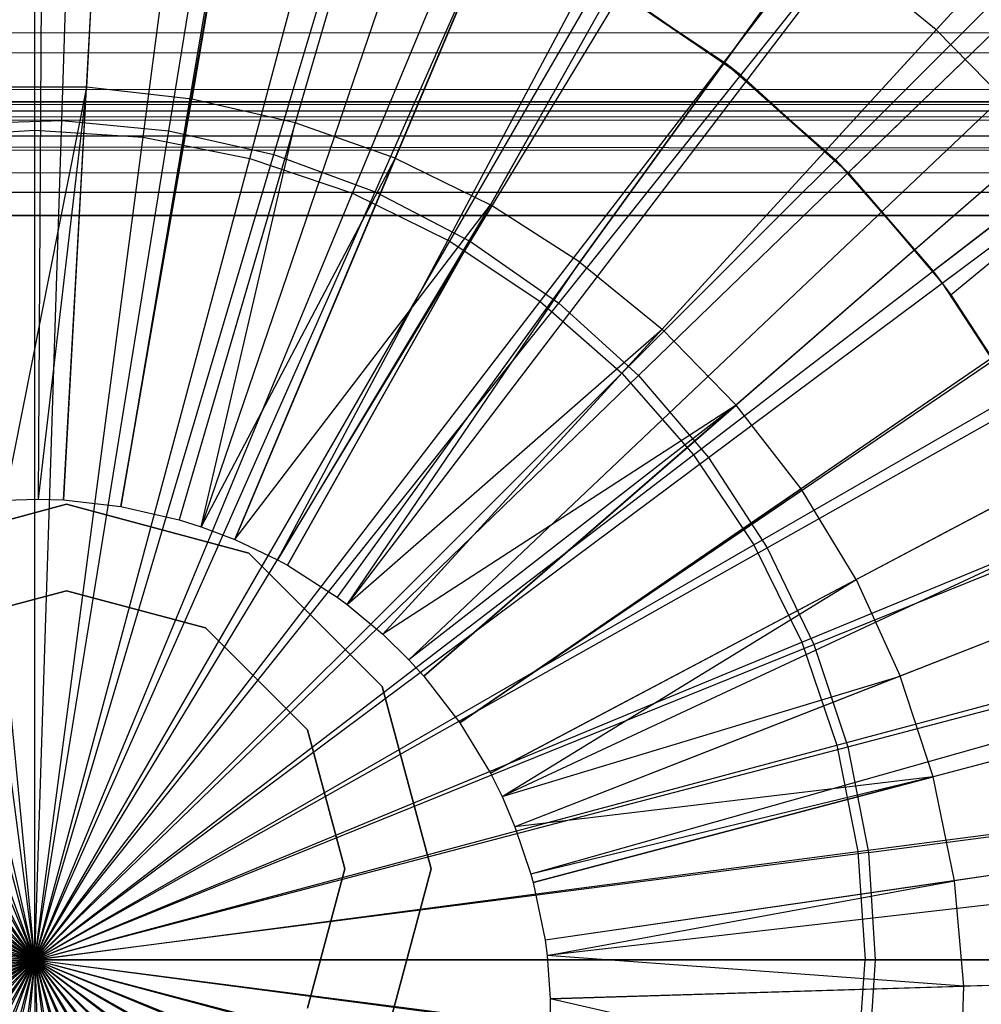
# Model space of a CAD drawing. Extents: x 0.2 to 40.1, y -6.7 to 6.7.
# Tile 224 of 256: x 16.032 to 16.366, y 3.378 to 3.72. Entities that reach past the tile are written whole.
import ezdxf

# ---------------------------------------------------------------- set-up
doc = ezdxf.new("R2010")
doc.units = 0
doc.header["$MEASUREMENT"] = 0
doc.layers.get('0').update_dxf_attribs({"color": 13, "linetype": 'CONTINUOUS'})

# ---------------------------------------------------------------- blocks, each defined once
blk = doc.blocks.new('SNOWBALL_XIV_PM3_STL')
at = {"color": 0}
for p, q in [((16.0432, 4.26042, 12.0589), (16.03871, 3.55374, 12.27543)), ((16.0432, 4.26042, 12.0589), (16.03871, 3.55374, 12.27543)), ((16.08664, 4.25907, 12.0589), (16.04749, 3.55347, 12.27543)), ((16.08664, 4.25907, 12.0589), (16.04749, 3.55347, 12.27543)), ((16.18522, 4.24804, 12.0589), (16.06743, 3.55124, 12.27543)), ((16.18522, 4.24804, 12.0589), (16.06743, 3.55124, 12.27543)), ((16.18714, 4.24772, 12.0589), (16.06743, 3.55124, 12.27543)), ((16.18714, 4.24772, 12.0589), (16.06743, 3.55124, 12.27543)), ((16.28569, 4.22497, 12.0589), (16.08775, 3.54657, 12.27543)), ((16.28569, 4.22497, 12.0589), (16.08775, 3.54657, 12.27543)), ((16.32342, 4.21305, 12.0589), (16.09537, 3.54416, 12.27543)), ((16.32342, 4.21305, 12.0589), (16.09537, 3.54416, 12.27543)), ((16.38101, 4.19115, 12.0589), (16.10702, 3.53973, 12.27543)), ((16.38101, 4.19115, 12.0589), (16.10702, 3.53973, 12.27543)), ((16.45421, 4.15633, 12.0589), (16.12182, 3.53269, 12.27543)), ((16.45421, 4.15633, 12.0589), (16.12182, 3.53269, 12.27543)), ((16.47185, 4.14668, 12.0589), (16.12539, 3.53074, 12.27543)), ((16.47185, 4.14668, 12.0589), (16.12539, 3.53074, 12.27543)), ((16.55703, 4.09214, 12.0589), (16.14262, 3.51971, 12.27543)), ((16.55703, 4.09214, 12.0589), (16.14262, 3.51971, 12.27543)), ((16.57422, 4.07938, 12.0589), (16.14609, 3.51713, 12.27543)), ((16.57422, 4.07938, 12.0589), (16.14609, 3.51713, 12.27543)), ((16.63544, 4.02825, 12.0589), (16.15847, 3.50679, 12.27543)), ((16.63544, 4.02825, 12.0589), (16.15847, 3.50679, 12.27543)), ((16.68032, 3.98417, 12.0589), (16.16755, 3.49787, 12.27543)), ((16.68032, 3.98417, 12.0589), (16.16755, 3.49787, 12.27543)), ((16.04693, 3.68543, 7.49844), (16.05614, 3.9728, 7.55251)), ((16.04693, 3.68543, 7.49844), (16.05614, 3.9728, 7.55251)), ((16.03757, 3.68204, 7.55158), (16.03757, 3.96426, 7.61917)), ((16.03757, 3.68204, 7.55158), (16.03757, 3.96426, 7.61917)), ((16.08417, 3.68184, 7.49844), (16.13006, 3.96567, 7.55251)), ((16.08417, 3.68184, 7.49844), (16.13006, 3.96567, 7.55251)), ((16.07522, 3.67957, 7.55158), (16.11206, 3.95938, 7.61917)), ((16.07522, 3.67957, 7.55158), (16.11206, 3.95938, 7.61917)), ((16.70605, 3.95583, 12.0589), (16.17275, 3.49215, 12.27543)), ((16.70605, 3.95583, 12.0589), (16.17275, 3.49215, 12.27543)), ((16.12065, 3.67352, 7.49844), (16.20246, 3.94915, 7.55251)), ((16.12065, 3.67352, 7.49844), (16.20246, 3.94915, 7.55251)), ((16.11222, 3.67221, 7.55158), (16.18527, 3.94481, 7.61917)), ((16.11222, 3.67221, 7.55158), (16.18527, 3.94481, 7.61917)), ((16.27703, 3.70566, 12.10744), (16.44676, 3.92685, 12.02693)), ((16.27703, 3.70566, 12.10744), (16.44676, 3.92685, 12.02693)), ((16.15576, 3.66059, 7.49844), (16.27215, 3.9235, 7.55251)), ((16.15576, 3.66059, 7.49844), (16.27215, 3.9235, 7.55251)), ((16.28282, 3.70112, 12.17175), (16.46045, 3.92387, 12.10527)), ((16.28282, 3.70112, 12.17175), (16.46045, 3.92387, 12.10527)), ((16.14795, 3.66008, 7.55158), (16.25595, 3.92082, 7.61917)), ((16.14795, 3.66008, 7.55158), (16.25595, 3.92082, 7.61917)), ((16.18894, 3.64329, 7.49844), (16.33798, 3.88915, 7.55251)), ((16.18894, 3.64329, 7.49844), (16.33798, 3.88915, 7.55251)), ((16.18179, 3.64339, 7.55158), (16.3229, 3.8878, 7.61917)), ((16.18179, 3.64339, 7.55158), (16.3229, 3.8878, 7.61917)), ((16.76795, 3.87585, 12.0589), (16.18527, 3.47597, 12.27543)), ((16.76795, 3.87585, 12.0589), (16.18527, 3.47597, 12.27543)), ((16.76978, 3.87317, 12.0589), (16.18527, 3.47597, 12.27543)), ((16.76978, 3.87317, 12.0589), (16.18527, 3.47597, 12.27543)), ((16.31571, 3.67173, 12.10744), (16.51286, 3.86888, 12.02693)), ((16.31571, 3.67173, 12.10744), (16.51286, 3.86888, 12.02693)), ((16.32013, 3.66724, 12.17175), (16.52479, 3.86544, 12.10527)), ((16.32013, 3.66724, 12.17175), (16.52479, 3.86544, 12.10527)), ((16.21317, 3.62243, 7.55158), (16.38497, 3.84633, 7.61917)), ((16.21317, 3.62243, 7.55158), (16.38497, 3.84633, 7.61917)), ((16.21963, 3.62188, 7.49844), (16.39889, 3.84667, 7.55251)), ((16.21963, 3.62188, 7.49844), (16.39889, 3.84667, 7.55251)), ((16.06327, 3.83785, 12.21476), (16.05546, 3.697, 12.24897)), ((16.06327, 3.83785, 12.21476), (16.05546, 3.697, 12.24897)), ((16.11591, 3.8319, 12.21476), (16.09209, 3.69286, 12.24897)), ((16.11591, 3.8319, 12.21476), (16.09209, 3.69286, 12.24897)), ((16.16753, 3.81999, 12.21476), (16.12801, 3.68457, 12.24897)), ((16.16753, 3.81999, 12.21476), (16.12801, 3.68457, 12.24897)), ((16.44388, 3.81883, 12.17293), (16.3507, 3.71695, 12.21476)), ((16.44388, 3.81883, 12.17293), (16.3507, 3.71695, 12.21476)), ((16.16276, 3.67224, 12.24897), (16.21745, 3.80227, 12.21476)), ((16.16276, 3.67224, 12.24897), (16.21745, 3.80227, 12.21476)), ((16.57083, 3.80278, 12.02693), (16.34964, 3.63305, 12.10744)), ((16.57083, 3.80278, 12.02693), (16.34964, 3.63305, 12.10744)), ((16.3558, 3.62479, 12.10744), (16.57083, 3.80278, 12.02693)), ((16.3558, 3.62479, 12.10744), (16.57083, 3.80278, 12.02693)), ((16.24153, 3.59755, 7.55158), (16.44109, 3.79711, 7.61917)), ((16.24153, 3.59755, 7.55158), (16.44109, 3.79711, 7.61917)), ((16.24732, 3.59672, 7.49844), (16.45386, 3.79675, 7.55251)), ((16.24732, 3.59672, 7.49844), (16.45386, 3.79675, 7.55251)), ((16.35281, 3.62886, 12.17175), (16.58113, 3.79926, 12.10527)), ((16.35281, 3.62886, 12.17175), (16.58113, 3.79926, 12.10527)), ((16.82032, 3.78932, 12.0589), (16.19586, 3.45847, 12.27543)), ((16.82032, 3.78932, 12.0589), (16.19586, 3.45847, 12.27543)), ((16.26503, 3.77898, 12.21476), (16.19587, 3.65603, 12.24897)), ((16.26503, 3.77898, 12.21476), (16.19587, 3.65603, 12.24897)), ((16.84027, 3.74926, 12.0589), (16.19989, 3.45037, 12.27543)), ((16.84027, 3.74926, 12.0589), (16.19989, 3.45037, 12.27543)), ((16.22692, 3.63615, 12.24897), (16.30964, 3.75042, 12.21476)), ((16.22692, 3.63615, 12.24897), (16.30964, 3.75042, 12.21476)), ((16.3507, 3.71695, 12.21476), (16.30964, 3.75042, 12.21476)), ((16.3507, 3.71695, 12.21476), (16.30964, 3.75042, 12.21476)), ((16.26641, 3.56918, 7.55158), (16.49031, 3.74099, 7.61917)), ((16.26641, 3.56918, 7.55158), (16.49031, 3.74099, 7.61917)), ((16.27158, 3.56823, 7.49844), (16.502, 3.7402, 7.55251)), ((16.27158, 3.56823, 7.49844), (16.502, 3.7402, 7.55251)), ((16.28282, 3.70112, 12.17175), (16.23424, 3.73424, 12.10744)), ((16.28282, 3.70112, 12.17175), (16.23424, 3.73424, 12.10744)), ((16.23424, 3.73424, 12.10744), (16.27703, 3.70566, 12.10744)), ((16.23424, 3.73424, 12.10744), (16.27703, 3.70566, 12.10744)), ((16.24148, 3.72996, 12.17175), (16.28282, 3.70112, 12.17175)), ((16.24148, 3.72996, 12.17175), (16.28282, 3.70112, 12.17175)), ((0.86808, 3.71258, 51.67051), (39.4168, 3.72107, 51.65835)), ((0.86808, 3.71258, 51.67051), (39.4168, 3.72107, 51.65835)), ((16.3507, 3.71695, 12.21476), (16.2555, 3.61286, 12.24897)), ((16.3507, 3.71695, 12.21476), (16.2555, 3.61286, 12.24897)), ((16.38769, 3.67903, 12.21476), (16.3507, 3.71695, 12.21476)), ((16.38769, 3.67903, 12.21476), (16.3507, 3.71695, 12.21476)), ((0.86808, 3.71258, 51.67051), (39.4086, 3.7035, 51.67959)), ((0.86808, 3.71258, 51.67051), (39.4086, 3.7035, 51.67959)), ((16.32013, 3.66724, 12.17175), (16.27703, 3.70566, 12.10744)), ((16.28282, 3.70112, 12.17175), (16.27703, 3.70566, 12.10744)), ((16.32013, 3.66724, 12.17175), (16.27703, 3.70566, 12.10744)), ((16.27703, 3.70566, 12.10744), (16.31571, 3.67173, 12.10744)), ((16.27703, 3.70566, 12.10744), (16.31571, 3.67173, 12.10744)), ((16.28282, 3.70112, 12.17175), (16.27703, 3.70566, 12.10744)), ((0.87627, 3.69134, 51.68808), (39.4086, 3.7035, 51.67959)), ((0.87627, 3.69134, 51.68808), (39.4086, 3.7035, 51.67959)), ((16.28282, 3.70112, 12.17175), (16.32013, 3.66724, 12.17175)), ((16.28282, 3.70112, 12.17175), (16.32013, 3.66724, 12.17175)), ((16.05546, 3.697, 12.24897), (16.01859, 3.69694, 12.24897)), ((16.05546, 3.697, 12.24897), (16.01859, 3.69694, 12.24897)), ((16.05546, 3.697, 12.24897), (16.02704, 3.55343, 12.27543)), ((16.05546, 3.697, 12.24897), (16.02704, 3.55343, 12.27543)), ((16.05546, 3.697, 12.24897), (16.03871, 3.55374, 12.27543)), ((16.05546, 3.697, 12.24897), (16.03871, 3.55374, 12.27543)), ((16.04749, 3.55347, 12.27543), (16.05546, 3.697, 12.24897)), ((16.04749, 3.55347, 12.27543), (16.05546, 3.697, 12.24897)), ((16.09209, 3.69286, 12.24897), (16.05546, 3.697, 12.24897)), ((16.09209, 3.69286, 12.24897), (16.05546, 3.697, 12.24897)), ((16.86249, 3.69739, 12.0589), (16.20439, 3.43988, 12.27543)), ((16.86249, 3.69739, 12.0589), (16.20439, 3.43988, 12.27543)), ((0.85168, 3.69192, 51.61956), (39.42076, 3.6896, 51.63287)), ((0.85168, 3.69192, 51.61956), (39.42076, 3.6896, 51.63287)), ((0.85168, 3.69192, 51.61956), (39.42879, 3.69192, 51.61956)), ((39.42879, 3.69192, 50.9109), (0.85168, 3.69192, 50.9109)), ((0.85168, 3.69192, 51.61956), (39.42879, 3.69192, 51.61956)), ((39.42879, 3.69192, 50.9109), (0.85168, 3.69192, 50.9109)), ((39.39221, 3.65255, 51.6983), (0.87627, 3.69134, 51.68808)), ((0.87627, 3.69134, 51.68808), (39.4004, 3.67969, 51.69348)), ((0.87627, 3.69134, 51.68808), (39.4004, 3.67969, 51.69348)), ((39.39221, 3.65255, 51.6983), (0.87627, 3.69134, 51.68808)), ((16.06743, 3.55124, 12.27543), (16.09209, 3.69286, 12.24897)), ((16.06743, 3.55124, 12.27543), (16.09209, 3.69286, 12.24897)), ((16.12801, 3.68457, 12.24897), (16.09209, 3.69286, 12.24897)), ((16.12801, 3.68457, 12.24897), (16.09209, 3.69286, 12.24897)), ((0.86195, 3.68816, 51.63636), (39.42076, 3.6896, 51.63287)), ((0.86195, 3.68816, 51.63636), (39.42076, 3.6896, 51.63287)), ((0.86195, 3.68816, 51.63636), (39.41162, 3.68169, 51.64603)), ((0.86195, 3.68816, 51.63636), (39.41162, 3.68169, 51.64603)), ((16.00953, 3.68423, 7.49844), (16.04693, 3.68543, 7.49844)), ((16.00953, 3.68423, 7.49844), (16.04693, 3.68543, 7.49844)), ((16.03757, 3.39359, 7.48033), (16.00953, 3.68423, 7.49844)), ((16.03757, 3.39359, 7.48033), (16.00953, 3.68423, 7.49844)), ((16.03757, 3.39359, 7.48033), (16.04693, 3.68543, 7.49844)), ((16.03757, 3.39359, 7.48033), (16.04693, 3.68543, 7.49844)), ((16.04693, 3.68543, 7.49844), (16.08417, 3.68184, 7.49844)), ((16.04693, 3.68543, 7.49844), (16.08417, 3.68184, 7.49844)), ((16.12801, 3.68457, 12.24897), (16.08775, 3.54657, 12.27543)), ((16.12801, 3.68457, 12.24897), (16.08775, 3.54657, 12.27543)), ((16.09537, 3.54416, 12.27543), (16.12801, 3.68457, 12.24897)), ((16.09537, 3.54416, 12.27543), (16.12801, 3.68457, 12.24897)), ((16.16276, 3.67224, 12.24897), (16.12801, 3.68457, 12.24897)), ((16.16276, 3.67224, 12.24897), (16.12801, 3.68457, 12.24897)), ((0.87109, 3.67902, 51.6487), (39.41162, 3.68169, 51.64603)), ((0.87109, 3.67902, 51.6487), (39.41162, 3.68169, 51.64603)), ((15.99992, 3.67957, 7.55158), (16.03757, 3.68204, 7.55158)), ((15.99992, 3.67957, 7.55158), (16.03757, 3.68204, 7.55158)), ((16.03757, 3.39359, 7.5197), (16.03757, 3.68204, 7.55158)), ((16.03757, 3.68204, 7.55158), (16.07522, 3.67957, 7.55158)), ((16.03757, 3.68204, 7.55158), (16.07522, 3.67957, 7.55158)), ((16.03757, 3.39359, 7.5197), (16.03757, 3.68204, 7.55158)), ((16.03757, 3.39359, 7.48033), (16.08417, 3.68184, 7.49844)), ((16.03757, 3.39359, 7.48033), (16.08417, 3.68184, 7.49844)), ((16.08417, 3.68184, 7.49844), (16.12065, 3.67352, 7.49844)), ((16.08417, 3.68184, 7.49844), (16.12065, 3.67352, 7.49844)), ((0.87109, 3.67902, 51.6487), (39.40247, 3.66935, 51.65517)), ((0.87109, 3.67902, 51.6487), (39.40247, 3.66935, 51.65517)), ((16.03757, 3.39359, 7.48033), (15.97259, 3.67826, 7.49844)), ((16.03757, 3.39359, 7.48033), (15.97259, 3.67826, 7.49844)), ((16.03757, 3.39359, 7.5197), (15.99992, 3.67957, 7.55158)), ((16.03757, 3.39359, 7.5197), (15.99992, 3.67957, 7.55158)), ((16.03757, 3.39359, 7.5197), (16.07522, 3.67957, 7.55158)), ((16.03757, 3.39359, 7.5197), (16.07522, 3.67957, 7.55158)), ((16.07522, 3.67957, 7.55158), (16.11222, 3.67221, 7.55158)), ((16.07522, 3.67957, 7.55158), (16.11222, 3.67221, 7.55158)), ((16.38769, 3.67903, 12.21476), (16.28123, 3.58647, 12.24897)), ((16.38769, 3.67903, 12.21476), (16.28123, 3.58647, 12.24897)), ((16.28737, 3.53781, 7.55158), (16.53178, 3.67892, 7.61917)), ((16.28737, 3.53781, 7.55158), (16.53178, 3.67892, 7.61917)), ((16.29199, 3.53687, 7.49844), (16.54251, 3.67796, 7.55251)), ((16.29199, 3.53687, 7.49844), (16.54251, 3.67796, 7.55251)), ((16.03757, 3.39359, 7.48033), (16.12065, 3.67352, 7.49844)), ((16.03757, 3.39359, 7.48033), (16.12065, 3.67352, 7.49844)), ((16.12065, 3.67352, 7.49844), (16.15576, 3.66059, 7.49844)), ((16.12065, 3.67352, 7.49844), (16.15576, 3.66059, 7.49844)), ((16.03757, 3.39359, 7.5197), (15.96291, 3.67221, 7.55158)), ((16.03757, 3.39359, 7.5197), (15.96291, 3.67221, 7.55158)), ((16.03757, 3.39359, 7.5197), (16.11222, 3.67221, 7.55158)), ((16.03757, 3.39359, 7.5197), (16.11222, 3.67221, 7.55158)), ((16.16276, 3.67224, 12.24897), (16.09537, 3.54416, 12.27543)), ((16.16276, 3.67224, 12.24897), (16.09537, 3.54416, 12.27543)), ((16.10702, 3.53973, 12.27543), (16.16276, 3.67224, 12.24897)), ((16.10702, 3.53973, 12.27543), (16.16276, 3.67224, 12.24897)), ((16.11222, 3.67221, 7.55158), (16.14795, 3.66008, 7.55158)), ((16.11222, 3.67221, 7.55158), (16.14795, 3.66008, 7.55158)), ((16.16276, 3.67224, 12.24897), (16.19587, 3.65603, 12.24897)), ((16.16276, 3.67224, 12.24897), (16.19587, 3.65603, 12.24897)), ((16.32013, 3.66724, 12.17175), (16.31571, 3.67173, 12.10744)), ((16.31571, 3.67173, 12.10744), (16.34964, 3.63305, 12.10744)), ((16.32013, 3.66724, 12.17175), (16.31571, 3.67173, 12.10744)), ((16.31571, 3.67173, 12.10744), (16.34964, 3.63305, 12.10744)), ((0.88023, 3.66587, 51.65661), (39.40247, 3.66935, 51.65517)), ((0.88023, 3.66587, 51.65661), (39.40247, 3.66935, 51.65517)), ((16.03757, 3.39359, 7.48033), (15.93672, 3.66762, 7.49844)), ((16.03757, 3.39359, 7.48033), (15.93672, 3.66762, 7.49844)), ((16.32013, 3.66724, 12.17175), (16.35281, 3.62886, 12.17175)), ((16.32013, 3.66724, 12.17175), (16.35281, 3.62886, 12.17175)), ((16.32013, 3.66724, 12.17175), (16.34964, 3.63305, 12.10744)), ((16.32013, 3.66724, 12.17175), (16.34964, 3.63305, 12.10744)), ((0.88023, 3.66587, 51.65661), (39.39221, 3.65255, 51.65893)), ((0.88023, 3.66587, 51.65661), (39.39221, 3.65255, 51.65893)), ((39.39221, 3.65255, 51.6983), (0.88447, 3.66534, 51.69725)), ((39.39221, 3.65255, 51.6983), (0.88447, 3.66534, 51.69725)), ((16.03757, 3.39359, 7.5197), (15.92718, 3.66008, 7.55158)), ((16.03757, 3.39359, 7.5197), (15.92718, 3.66008, 7.55158)), ((16.03757, 3.39359, 7.48033), (16.15576, 3.66059, 7.49844)), ((16.03757, 3.39359, 7.48033), (16.15576, 3.66059, 7.49844)), ((16.03757, 3.39359, 7.5197), (16.14795, 3.66008, 7.55158)), ((16.03757, 3.39359, 7.5197), (16.14795, 3.66008, 7.55158)), ((16.14795, 3.66008, 7.55158), (16.18179, 3.64339, 7.55158)), ((16.14795, 3.66008, 7.55158), (16.18179, 3.64339, 7.55158)), ((16.15576, 3.66059, 7.49844), (16.18894, 3.64329, 7.49844)), ((16.15576, 3.66059, 7.49844), (16.18894, 3.64329, 7.49844)), ((16.10702, 3.53973, 12.27543), (16.19587, 3.65603, 12.24897)), ((16.10702, 3.53973, 12.27543), (16.19587, 3.65603, 12.24897)), ((16.19587, 3.65603, 12.24897), (16.12182, 3.53269, 12.27543)), ((16.19587, 3.65603, 12.24897), (16.12182, 3.53269, 12.27543)), ((16.12539, 3.53074, 12.27543), (16.19587, 3.65603, 12.24897)), ((16.12539, 3.53074, 12.27543), (16.19587, 3.65603, 12.24897)), ((16.22692, 3.63615, 12.24897), (16.19587, 3.65603, 12.24897)), ((16.22692, 3.63615, 12.24897), (16.19587, 3.65603, 12.24897)), ((39.39221, 3.65255, 51.6983), (10.67572, 3.65238, 51.6983)), ((10.67572, 3.65238, 51.65893), (39.39221, 3.65255, 51.65893)), ((39.39221, 3.65255, 51.6983), (10.67572, 3.65238, 51.6983)), ((10.67572, 3.65238, 51.65893), (39.39221, 3.65255, 51.65893)), ((16.03757, 3.39359, 7.48033), (15.90251, 3.65247, 7.49844)), ((16.03757, 3.39359, 7.48033), (15.90251, 3.65247, 7.49844)), ((16.03757, 3.39359, 7.5197), (15.89334, 3.64339, 7.55158)), ((16.03757, 3.39359, 7.5197), (15.89334, 3.64339, 7.55158)), ((16.03757, 3.39359, 7.5197), (16.18179, 3.64339, 7.55158)), ((16.03757, 3.39359, 7.5197), (16.18179, 3.64339, 7.55158)), ((16.03757, 3.39359, 7.48033), (16.18894, 3.64329, 7.49844)), ((16.03757, 3.39359, 7.48033), (16.18894, 3.64329, 7.49844)), ((16.18179, 3.64339, 7.55158), (16.21317, 3.62243, 7.55158)), ((16.18179, 3.64339, 7.55158), (16.21317, 3.62243, 7.55158)), ((16.18894, 3.64329, 7.49844), (16.21963, 3.62188, 7.49844)), ((16.18894, 3.64329, 7.49844), (16.21963, 3.62188, 7.49844)), ((16.22692, 3.63615, 12.24897), (16.14262, 3.51971, 12.27543)), ((16.22692, 3.63615, 12.24897), (16.14262, 3.51971, 12.27543)), ((16.14609, 3.51713, 12.27543), (16.22692, 3.63615, 12.24897)), ((16.14609, 3.51713, 12.27543), (16.22692, 3.63615, 12.24897)), ((16.22692, 3.63615, 12.24897), (16.2555, 3.61286, 12.24897)), ((16.22692, 3.63615, 12.24897), (16.2555, 3.61286, 12.24897)), ((16.42011, 3.63713, 12.21476), (16.3038, 3.55731, 12.24897)), ((16.42011, 3.63713, 12.21476), (16.3038, 3.55731, 12.24897)), ((16.03757, 3.39359, 7.48033), (15.87051, 3.63307, 7.49844)), ((16.03757, 3.39359, 7.48033), (15.87051, 3.63307, 7.49844)), ((16.35281, 3.62886, 12.17175), (16.34964, 3.63305, 12.10744)), ((16.34964, 3.63305, 12.10744), (16.3558, 3.62479, 12.10744)), ((16.35281, 3.62886, 12.17175), (16.34964, 3.63305, 12.10744)), ((16.34964, 3.63305, 12.10744), (16.3558, 3.62479, 12.10744)), ((16.35281, 3.62886, 12.17175), (16.38031, 3.58661, 12.17175)), ((16.35281, 3.62886, 12.17175), (16.38031, 3.58661, 12.17175)), ((16.35281, 3.62886, 12.17175), (16.3558, 3.62479, 12.10744)), ((16.35281, 3.62886, 12.17175), (16.3558, 3.62479, 12.10744)), ((16.03757, 3.39359, 7.5197), (15.86197, 3.62243, 7.55158)), ((16.03757, 3.39359, 7.5197), (15.86197, 3.62243, 7.55158)), ((16.03757, 3.39359, 7.5197), (16.21317, 3.62243, 7.55158)), ((16.03757, 3.39359, 7.5197), (16.21317, 3.62243, 7.55158)), ((16.03757, 3.39359, 7.48033), (16.21963, 3.62188, 7.49844)), ((16.03757, 3.39359, 7.48033), (16.21963, 3.62188, 7.49844)), ((16.21317, 3.62243, 7.55158), (16.24153, 3.59755, 7.55158)), ((16.21317, 3.62243, 7.55158), (16.24153, 3.59755, 7.55158)), ((16.21963, 3.62188, 7.49844), (16.24732, 3.59672, 7.49844)), ((16.21963, 3.62188, 7.49844), (16.24732, 3.59672, 7.49844)), ((16.3558, 3.62479, 12.10744), (16.37822, 3.59026, 12.10744)), ((16.3558, 3.62479, 12.10744), (16.37822, 3.59026, 12.10744)), ((16.88997, 3.61564, 12.0589), (16.20994, 3.42335, 12.27543)), ((16.88997, 3.61564, 12.0589), (16.20994, 3.42335, 12.27543)), ((16.14609, 3.51713, 12.27543), (16.2555, 3.61286, 12.24897)), ((16.14609, 3.51713, 12.27543), (16.2555, 3.61286, 12.24897)), ((16.2555, 3.61286, 12.24897), (16.15847, 3.50679, 12.27543)), ((16.2555, 3.61286, 12.24897), (16.15847, 3.50679, 12.27543)), ((16.28123, 3.58647, 12.24897), (16.2555, 3.61286, 12.24897)), ((16.28123, 3.58647, 12.24897), (16.2555, 3.61286, 12.24897)), ((16.30406, 3.50397, 7.55158), (16.5648, 3.61197, 7.61917)), ((16.30406, 3.50397, 7.55158), (16.5648, 3.61197, 7.61917)), ((16.03757, 3.39359, 7.48033), (15.84126, 3.60975, 7.49844)), ((16.03757, 3.39359, 7.48033), (15.84126, 3.60975, 7.49844)), ((16.30822, 3.50316, 7.49844), (16.57473, 3.61106, 7.55251)), ((16.30822, 3.50316, 7.49844), (16.57473, 3.61106, 7.55251)), ((16.89391, 3.60125, 12.0589), (16.21074, 3.42044, 12.27543)), ((16.89391, 3.60125, 12.0589), (16.21074, 3.42044, 12.27543)), ((16.03757, 3.39359, 7.5197), (15.8336, 3.59755, 7.55158)), ((16.03757, 3.39359, 7.5197), (15.8336, 3.59755, 7.55158)), ((16.03757, 3.39359, 7.5197), (16.24153, 3.59755, 7.55158)), ((16.03757, 3.39359, 7.5197), (16.24153, 3.59755, 7.55158)), ((16.03757, 3.39359, 7.48033), (16.24732, 3.59672, 7.49844)), ((16.03757, 3.39359, 7.48033), (16.24732, 3.59672, 7.49844)), ((16.24153, 3.59755, 7.55158), (16.26641, 3.56918, 7.55158)), ((16.24153, 3.59755, 7.55158), (16.26641, 3.56918, 7.55158)), ((16.24732, 3.59672, 7.49844), (16.27158, 3.56823, 7.49844)), ((16.24732, 3.59672, 7.49844), (16.27158, 3.56823, 7.49844)), ((16.32289, 3.52577, 12.24897), (16.44754, 3.59182, 12.21476)), ((16.32289, 3.52577, 12.24897), (16.44754, 3.59182, 12.21476)), ((16.28123, 3.58647, 12.24897), (16.15847, 3.50679, 12.27543)), ((16.28123, 3.58647, 12.24897), (16.15847, 3.50679, 12.27543)), ((16.28123, 3.58647, 12.24897), (16.16755, 3.49787, 12.27543)), ((16.28123, 3.58647, 12.24897), (16.16755, 3.49787, 12.27543)), ((16.17275, 3.49215, 12.27543), (16.28123, 3.58647, 12.24897)), ((16.17275, 3.49215, 12.27543), (16.28123, 3.58647, 12.24897)), ((16.3038, 3.55731, 12.24897), (16.28123, 3.58647, 12.24897)), ((16.3038, 3.55731, 12.24897), (16.28123, 3.58647, 12.24897)), ((16.03757, 3.39359, 7.48033), (15.81523, 3.58287, 7.49844)), ((16.03757, 3.39359, 7.48033), (15.81523, 3.58287, 7.49844)), ((16.03757, 3.39359, 7.5197), (15.80873, 3.56918, 7.55158)), ((16.03757, 3.39359, 7.5197), (15.80873, 3.56918, 7.55158)), ((16.03757, 3.39359, 7.5197), (16.26641, 3.56918, 7.55158)), ((16.03757, 3.39359, 7.5197), (16.26641, 3.56918, 7.55158)), ((16.03757, 3.39359, 7.48033), (16.27158, 3.56823, 7.49844)), ((16.03757, 3.39359, 7.48033), (16.27158, 3.56823, 7.49844)), ((16.26641, 3.56918, 7.55158), (16.28737, 3.53781, 7.55158)), ((16.26641, 3.56918, 7.55158), (16.28737, 3.53781, 7.55158)), ((16.27158, 3.56823, 7.49844), (16.29199, 3.53687, 7.49844)), ((16.27158, 3.56823, 7.49844), (16.29199, 3.53687, 7.49844)), ((16.18527, 3.47597, 12.27543), (16.3038, 3.55731, 12.24897)), ((16.18527, 3.47597, 12.27543), (16.3038, 3.55731, 12.24897)), ((16.32289, 3.52577, 12.24897), (16.3038, 3.55731, 12.24897)), ((16.32289, 3.52577, 12.24897), (16.3038, 3.55731, 12.24897)), ((16.02704, 3.55343, 12.27543), (16.03871, 3.55374, 12.27543)), ((16.02704, 3.55343, 12.27543), (16.03871, 3.55374, 12.27543)), ((16.03871, 3.55374, 12.27543), (16.04749, 3.55347, 12.27543)), ((16.03871, 3.55374, 12.27543), (16.04749, 3.55347, 12.27543)), ((16.04749, 3.55347, 12.27543), (16.06743, 3.55124, 12.27543)), ((16.04749, 3.55347, 12.27543), (16.06743, 3.55124, 12.27543)), ((16.03757, 3.39359, 7.48033), (15.79285, 3.55288, 7.49844)), ((16.03757, 3.39359, 7.48033), (15.79285, 3.55288, 7.49844)), ((16.04851, 3.55197, 50.87138), (15.98512, 3.53498, 50.87138)), ((15.98512, 3.53498, 50.91075), (16.04851, 3.55197, 50.91075)), ((15.98512, 3.53498, 50.91075), (16.04851, 3.55197, 50.91075)), ((16.04851, 3.55197, 50.87138), (15.98512, 3.53498, 50.87138)), ((16.11189, 3.53498, 50.87138), (16.04851, 3.55197, 50.87138)), ((16.04851, 3.55197, 50.91075), (16.11189, 3.53498, 50.91075)), ((16.04851, 3.55197, 50.91075), (16.11189, 3.53498, 50.91075)), ((16.04851, 3.55197, 50.91075), (16.04851, 3.55197, 50.87138)), ((16.11189, 3.53498, 50.87138), (16.04851, 3.55197, 50.87138)), ((16.04851, 3.55197, 50.91075), (16.04851, 3.55197, 50.87138)), ((16.06743, 3.55124, 12.27543), (16.08775, 3.54657, 12.27543)), ((16.06743, 3.55124, 12.27543), (16.08775, 3.54657, 12.27543)), ((16.08775, 3.54657, 12.27543), (16.09537, 3.54416, 12.27543)), ((16.08775, 3.54657, 12.27543), (16.09537, 3.54416, 12.27543)), ((16.09537, 3.54416, 12.27543), (16.10702, 3.53973, 12.27543)), ((16.09537, 3.54416, 12.27543), (16.10702, 3.53973, 12.27543)), ((16.46962, 3.54367, 12.21476), (16.33826, 3.49226, 12.24897)), ((16.46962, 3.54367, 12.21476), (16.33826, 3.49226, 12.24897)), ((16.10702, 3.53973, 12.27543), (16.12182, 3.53269, 12.27543)), ((16.10702, 3.53973, 12.27543), (16.12182, 3.53269, 12.27543)), ((16.31619, 3.46824, 7.55158), (16.58879, 3.54129, 7.61917)), ((16.31619, 3.46824, 7.55158), (16.58879, 3.54129, 7.61917)), ((16.32002, 3.46765, 7.49844), (16.59813, 3.54058, 7.55251)), ((16.32002, 3.46765, 7.49844), (16.59813, 3.54058, 7.55251)), ((16.03757, 3.39359, 7.5197), (15.78776, 3.53781, 7.55158)), ((16.03757, 3.39359, 7.5197), (15.78776, 3.53781, 7.55158)), ((16.03757, 3.39359, 7.5197), (16.28737, 3.53781, 7.55158)), ((16.03757, 3.39359, 7.5197), (16.28737, 3.53781, 7.55158)), ((16.03757, 3.39359, 7.48033), (16.29199, 3.53687, 7.49844)), ((16.03757, 3.39359, 7.48033), (16.29199, 3.53687, 7.49844)), ((16.28737, 3.53781, 7.55158), (16.30406, 3.50397, 7.55158)), ((16.28737, 3.53781, 7.55158), (16.30406, 3.50397, 7.55158)), ((16.29199, 3.53687, 7.49844), (16.30822, 3.50316, 7.49844)), ((16.29199, 3.53687, 7.49844), (16.30822, 3.50316, 7.49844)), ((16.15829, 3.48858, 50.87138), (16.11189, 3.53498, 50.87138)), ((16.11189, 3.53498, 50.91075), (16.15829, 3.48858, 50.91075)), ((16.11189, 3.53498, 50.91075), (16.15829, 3.48858, 50.91075)), ((16.11189, 3.53498, 50.91075), (16.11189, 3.53498, 50.87138)), ((16.15829, 3.48858, 50.87138), (16.11189, 3.53498, 50.87138)), ((16.11189, 3.53498, 50.91075), (16.11189, 3.53498, 50.87138)), ((16.12182, 3.53269, 12.27543), (16.12539, 3.53074, 12.27543)), ((16.12182, 3.53269, 12.27543), (16.12539, 3.53074, 12.27543)), ((16.12539, 3.53074, 12.27543), (16.14262, 3.51971, 12.27543)), ((16.12539, 3.53074, 12.27543), (16.14262, 3.51971, 12.27543)), ((16.19586, 3.45847, 12.27543), (16.32289, 3.52577, 12.24897)), ((16.19586, 3.45847, 12.27543), (16.32289, 3.52577, 12.24897)), ((16.19989, 3.45037, 12.27543), (16.32289, 3.52577, 12.24897)), ((16.19989, 3.45037, 12.27543), (16.32289, 3.52577, 12.24897)), ((16.32289, 3.52577, 12.24897), (16.33826, 3.49226, 12.24897)), ((16.32289, 3.52577, 12.24897), (16.33826, 3.49226, 12.24897)), ((16.03757, 3.39359, 7.48033), (15.77449, 3.52028, 7.49844)), ((16.03757, 3.39359, 7.48033), (15.77449, 3.52028, 7.49844)), ((16.04851, 3.52192, 12.21937), (16.00014, 3.50896, 12.21937)), ((16.00014, 3.50896, 50.86652), (16.04851, 3.52192, 50.86652)), ((16.04851, 3.52192, 12.21937), (16.00014, 3.50896, 12.21937)), ((16.00014, 3.50896, 50.86652), (16.04851, 3.52192, 50.86652)), ((16.09687, 3.50896, 12.21937), (16.04851, 3.52192, 12.21937)), ((16.04851, 3.52192, 12.21937), (16.04851, 3.52192, 50.86652)), ((16.04851, 3.52192, 50.86652), (16.09687, 3.50896, 50.86652)), ((16.04851, 3.52192, 12.21937), (16.04851, 3.52192, 50.86652)), ((16.09687, 3.50896, 12.21937), (16.04851, 3.52192, 12.21937)), ((16.04851, 3.52192, 50.86652), (16.09687, 3.50896, 50.86652)), ((16.14262, 3.51971, 12.27543), (16.14609, 3.51713, 12.27543)), ((16.14262, 3.51971, 12.27543), (16.14609, 3.51713, 12.27543)), ((16.14609, 3.51713, 12.27543), (16.15847, 3.50679, 12.27543)), ((16.14609, 3.51713, 12.27543), (16.15847, 3.50679, 12.27543)), ((16.13227, 3.47356, 12.21937), (16.09687, 3.50896, 12.21937)), ((16.09687, 3.50896, 12.21937), (16.09687, 3.50896, 50.86652)), ((16.09687, 3.50896, 50.86652), (16.13227, 3.47356, 50.86652)), ((16.09687, 3.50896, 12.21937), (16.09687, 3.50896, 50.86652)), ((16.13227, 3.47356, 12.21937), (16.09687, 3.50896, 12.21937)), ((16.09687, 3.50896, 50.86652), (16.13227, 3.47356, 50.86652)), ((16.15847, 3.50679, 12.27543), (16.16755, 3.49787, 12.27543)), ((16.15847, 3.50679, 12.27543), (16.16755, 3.49787, 12.27543)), ((16.03757, 3.39359, 7.5197), (15.77108, 3.50397, 7.55158)), ((16.03757, 3.39359, 7.5197), (15.77108, 3.50397, 7.55158)), ((16.03757, 3.39359, 7.5197), (16.30406, 3.50397, 7.55158)), ((16.03757, 3.39359, 7.5197), (16.30406, 3.50397, 7.55158)), ((16.03757, 3.39359, 7.48033), (16.30822, 3.50316, 7.49844)), ((16.03757, 3.39359, 7.48033), (16.30822, 3.50316, 7.49844)), ((16.91416, 3.50216, 12.0589), (16.21484, 3.4004, 12.27543)), ((16.91416, 3.50216, 12.0589), (16.21484, 3.4004, 12.27543)), ((16.30406, 3.50397, 7.55158), (16.31619, 3.46824, 7.55158)), ((16.30406, 3.50397, 7.55158), (16.31619, 3.46824, 7.55158)), ((16.30822, 3.50316, 7.49844), (16.32002, 3.46765, 7.49844)), ((16.30822, 3.50316, 7.49844), (16.32002, 3.46765, 7.49844)), ((16.16755, 3.49787, 12.27543), (16.17275, 3.49215, 12.27543)), ((16.16755, 3.49787, 12.27543), (16.17275, 3.49215, 12.27543)), ((16.17275, 3.49215, 12.27543), (16.18527, 3.47597, 12.27543)), ((16.17275, 3.49215, 12.27543), (16.18527, 3.47597, 12.27543)), ((16.19989, 3.45037, 12.27543), (16.33826, 3.49226, 12.24897)), ((16.19989, 3.45037, 12.27543), (16.33826, 3.49226, 12.24897)), ((16.33826, 3.49226, 12.24897), (16.20439, 3.43988, 12.27543)), ((16.33826, 3.49226, 12.24897), (16.20439, 3.43988, 12.27543)), ((16.34971, 3.45722, 12.24897), (16.33826, 3.49226, 12.24897)), ((16.34971, 3.45722, 12.24897), (16.33826, 3.49226, 12.24897)), ((16.48608, 3.49331, 12.21476), (16.34971, 3.45722, 12.24897)), ((16.48608, 3.49331, 12.21476), (16.34971, 3.45722, 12.24897)), ((16.17528, 3.4252, 50.87138), (16.15829, 3.48858, 50.87138)), ((16.15829, 3.48858, 50.91075), (16.17528, 3.4252, 50.91075)), ((16.15829, 3.48858, 50.91075), (16.17528, 3.4252, 50.91075)), ((16.15829, 3.48858, 50.91075), (16.15829, 3.48858, 50.87138)), ((16.17528, 3.4252, 50.87138), (16.15829, 3.48858, 50.87138)), ((16.15829, 3.48858, 50.91075), (16.15829, 3.48858, 50.87138)), ((16.03757, 3.39359, 7.48033), (15.76045, 3.4856, 7.49844)), ((16.03757, 3.39359, 7.48033), (15.76045, 3.4856, 7.49844)), ((16.18527, 3.47597, 12.27543), (16.19586, 3.45847, 12.27543)), ((16.18527, 3.47597, 12.27543), (16.19586, 3.45847, 12.27543)), ((16.9176, 3.47579, 12.0589), (16.21553, 3.39507, 12.27543)), ((16.9176, 3.47579, 12.0589), (16.21553, 3.39507, 12.27543)), ((16.13227, 3.47356, 50.86652), (16.14523, 3.4252, 50.86652)), ((16.14523, 3.4252, 12.21937), (16.13227, 3.47356, 12.21937)), ((16.13227, 3.47356, 12.21937), (16.13227, 3.47356, 50.86652)), ((16.13227, 3.47356, 12.21937), (16.13227, 3.47356, 50.86652)), ((16.14523, 3.4252, 12.21937), (16.13227, 3.47356, 12.21937)), ((16.13227, 3.47356, 50.86652), (16.14523, 3.4252, 50.86652)), ((15.75895, 3.46824, 7.55158), (16.03757, 3.39359, 7.5197)), ((15.75895, 3.46824, 7.55158), (16.03757, 3.39359, 7.5197)), ((16.03757, 3.39359, 7.5197), (16.31619, 3.46824, 7.55158)), ((16.03757, 3.39359, 7.5197), (16.31619, 3.46824, 7.55158)), ((16.03757, 3.39359, 7.48033), (16.32002, 3.46765, 7.49844)), ((16.03757, 3.39359, 7.48033), (16.32002, 3.46765, 7.49844)), ((16.31619, 3.46824, 7.55158), (16.32355, 3.43124, 7.55158)), ((16.31619, 3.46824, 7.55158), (16.32355, 3.43124, 7.55158)), ((16.32002, 3.46765, 7.49844), (16.32717, 3.43093, 7.49844)), ((16.32002, 3.46765, 7.49844), (16.32717, 3.43093, 7.49844)), ((16.32355, 3.43124, 7.55158), (16.60336, 3.46807, 7.61917)), ((16.32355, 3.43124, 7.55158), (16.60336, 3.46807, 7.61917)), ((16.32717, 3.43093, 7.49844), (16.61233, 3.46769, 7.55251)), ((16.32717, 3.43093, 7.49844), (16.61233, 3.46769, 7.55251)), ((16.19586, 3.45847, 12.27543), (16.19989, 3.45037, 12.27543)), ((16.19586, 3.45847, 12.27543), (16.19989, 3.45037, 12.27543)), ((16.34971, 3.45722, 12.24897), (16.20439, 3.43988, 12.27543)), ((16.34971, 3.45722, 12.24897), (16.20439, 3.43988, 12.27543)), ((16.34971, 3.45722, 12.24897), (16.20994, 3.42335, 12.27543)), ((16.34971, 3.45722, 12.24897), (16.20994, 3.42335, 12.27543)), ((16.21074, 3.42044, 12.27543), (16.34971, 3.45722, 12.24897)), ((16.21074, 3.42044, 12.27543), (16.34971, 3.45722, 12.24897)), ((16.35709, 3.4211, 12.24897), (16.34971, 3.45722, 12.24897)), ((16.35709, 3.4211, 12.24897), (16.34971, 3.45722, 12.24897)), ((16.03757, 3.39359, 7.48033), (15.75096, 3.4494, 7.49844)), ((16.03757, 3.39359, 7.48033), (15.75096, 3.4494, 7.49844)), ((16.19989, 3.45037, 12.27543), (16.20439, 3.43988, 12.27543)), ((16.19989, 3.45037, 12.27543), (16.20439, 3.43988, 12.27543)), ((16.49669, 3.44141, 12.21476), (16.35709, 3.4211, 12.24897)), ((16.49669, 3.44141, 12.21476), (16.35709, 3.4211, 12.24897)), ((16.20439, 3.43988, 12.27543), (16.20994, 3.42335, 12.27543)), ((16.20439, 3.43988, 12.27543), (16.20994, 3.42335, 12.27543)), ((16.03757, 3.39359, 7.5197), (15.75159, 3.43124, 7.55158)), ((16.03757, 3.39359, 7.5197), (15.75159, 3.43124, 7.55158)), ((16.03757, 3.39359, 7.5197), (16.32355, 3.43124, 7.55158)), ((16.03757, 3.39359, 7.5197), (16.32355, 3.43124, 7.55158)), ((16.32717, 3.43093, 7.49844), (16.03757, 3.39359, 7.48033)), ((16.32717, 3.43093, 7.49844), (16.03757, 3.39359, 7.48033)), ((16.32355, 3.43124, 7.55158), (16.32602, 3.39359, 7.55158)), ((16.32355, 3.43124, 7.55158), (16.32602, 3.39359, 7.55158)), ((16.32717, 3.43093, 7.49844), (16.32956, 3.39359, 7.49844)), ((16.32717, 3.43093, 7.49844), (16.32956, 3.39359, 7.49844)), ((16.13227, 3.37684, 12.21937), (16.14523, 3.4252, 12.21937)), ((16.14523, 3.4252, 50.86652), (16.13227, 3.37684, 50.86652)), ((16.13227, 3.37684, 12.21937), (16.14523, 3.4252, 12.21937)), ((16.14523, 3.4252, 50.86652), (16.13227, 3.37684, 50.86652)), ((16.14523, 3.4252, 12.21937), (16.14523, 3.4252, 50.86652)), ((16.14523, 3.4252, 12.21937), (16.14523, 3.4252, 50.86652)), ((16.15829, 3.36181, 50.87138), (16.17528, 3.4252, 50.87138)), ((16.17528, 3.4252, 50.91075), (16.15829, 3.36181, 50.91075)), ((16.17528, 3.4252, 50.91075), (16.15829, 3.36181, 50.91075)), ((16.15829, 3.36181, 50.87138), (16.17528, 3.4252, 50.87138)), ((16.17528, 3.4252, 50.87138), (16.17528, 3.4252, 50.91075)), ((16.17528, 3.4252, 50.87138), (16.17528, 3.4252, 50.91075)), ((16.20994, 3.42335, 12.27543), (16.21074, 3.42044, 12.27543)), ((16.20994, 3.42335, 12.27543), (16.21074, 3.42044, 12.27543)), ((16.21074, 3.42044, 12.27543), (16.21484, 3.4004, 12.27543)), ((16.21074, 3.42044, 12.27543), (16.21484, 3.4004, 12.27543)), ((16.35709, 3.4211, 12.24897), (16.21484, 3.4004, 12.27543)), ((16.35709, 3.4211, 12.24897), (16.21484, 3.4004, 12.27543)), ((16.21553, 3.39507, 12.27543), (16.35709, 3.4211, 12.24897)), ((16.21553, 3.39507, 12.27543), (16.35709, 3.4211, 12.24897)), ((16.36031, 3.38438, 12.24897), (16.35709, 3.4211, 12.24897)), ((16.36031, 3.38438, 12.24897), (16.35709, 3.4211, 12.24897)), ((16.03757, 3.39359, 7.48033), (15.74617, 3.4123, 7.49844)), ((16.03757, 3.39359, 7.48033), (15.74617, 3.4123, 7.49844)), ((16.21484, 3.4004, 12.27543), (16.21553, 3.39507, 12.27543)), ((16.21484, 3.4004, 12.27543), (16.21553, 3.39507, 12.27543)), ((16.92299, 3.4014, 12.0589), (16.21662, 3.38003, 12.27543)), ((16.92299, 3.4014, 12.0589), (16.21662, 3.38003, 12.27543)), ((16.03757, 3.39359, 7.48033), (15.74617, 3.37488, 7.49844)), ((16.03757, 3.39359, 7.48033), (15.74617, 3.37488, 7.49844)), ((15.74912, 3.39359, 7.55158), (16.03757, 3.39359, 7.5197)), ((15.74912, 3.39359, 7.55158), (16.03757, 3.39359, 7.5197)), ((16.03757, 3.39359, 7.48033), (15.75096, 3.33777, 7.49844)), ((16.03757, 3.39359, 7.48033), (15.75096, 3.33777, 7.49844)), ((16.03757, 3.39359, 7.5197), (15.75159, 3.35594, 7.55158)), ((16.03757, 3.39359, 7.5197), (15.75159, 3.35594, 7.55158)), ((16.03757, 3.39359, 7.5197), (15.75895, 3.31893, 7.55158)), ((16.03757, 3.39359, 7.5197), (15.75895, 3.31893, 7.55158)), ((16.03757, 3.39359, 7.48033), (15.76045, 3.30158, 7.49844)), ((16.03757, 3.39359, 7.48033), (15.76045, 3.30158, 7.49844)), ((16.03757, 3.39359, 7.5197), (15.77108, 3.2832, 7.55158)), ((16.03757, 3.39359, 7.5197), (15.77108, 3.2832, 7.55158)), ((16.03757, 3.39359, 7.48033), (15.77449, 3.26689, 7.49844)), ((16.03757, 3.39359, 7.48033), (15.77449, 3.26689, 7.49844)), ((16.03757, 3.39359, 7.5197), (15.78776, 3.24936, 7.55158)), ((16.03757, 3.39359, 7.5197), (15.78776, 3.24936, 7.55158)), ((16.03757, 3.39359, 7.48033), (15.79285, 3.23429, 7.49844)), ((16.03757, 3.39359, 7.48033), (15.79285, 3.23429, 7.49844)), ((16.03757, 3.39359, 7.5197), (15.80873, 3.21799, 7.55158)), ((16.03757, 3.39359, 7.5197), (15.80873, 3.21799, 7.55158)), ((16.03757, 3.39359, 7.48033), (15.81523, 3.20431, 7.49844)), ((16.03757, 3.39359, 7.48033), (15.81523, 3.20431, 7.49844)), ((16.03757, 3.39359, 7.5197), (15.8336, 3.18962, 7.55158)), ((16.03757, 3.39359, 7.5197), (15.8336, 3.18962, 7.55158)), ((16.03757, 3.39359, 7.48033), (15.84126, 3.17743, 7.49844)), ((16.03757, 3.39359, 7.48033), (15.84126, 3.17743, 7.49844)), ((16.03757, 3.39359, 7.5197), (15.86197, 3.16475, 7.55158)), ((16.03757, 3.39359, 7.5197), (15.86197, 3.16475, 7.55158)), ((16.03757, 3.39359, 7.48033), (15.87051, 3.1541, 7.49844)), ((16.03757, 3.39359, 7.48033), (15.87051, 3.1541, 7.49844)), ((16.03757, 3.39359, 7.5197), (15.89334, 3.14378, 7.55158)), ((16.03757, 3.39359, 7.5197), (15.89334, 3.14378, 7.55158)), ((16.03757, 3.39359, 7.48033), (15.90251, 3.1347, 7.49844)), ((16.03757, 3.39359, 7.48033), (15.90251, 3.1347, 7.49844)), ((16.03757, 3.39359, 7.5197), (15.92718, 3.1271, 7.55158)), ((16.03757, 3.39359, 7.5197), (15.92718, 3.1271, 7.55158)), ((16.03757, 3.39359, 7.48033), (15.93672, 3.11956, 7.49844)), ((16.03757, 3.39359, 7.48033), (15.93672, 3.11956, 7.49844)), ((16.03757, 3.39359, 7.5197), (15.96291, 3.11497, 7.55158)), ((16.03757, 3.39359, 7.5197), (15.96291, 3.11497, 7.55158)), ((16.03757, 3.39359, 7.48033), (15.97259, 3.10891, 7.49844)), ((16.03757, 3.39359, 7.48033), (15.97259, 3.10891, 7.49844)), ((16.03757, 3.39359, 7.5197), (15.99992, 3.10761, 7.55158)), ((16.03757, 3.39359, 7.5197), (15.99992, 3.10761, 7.55158)), ((16.03757, 3.39359, 7.48033), (16.00953, 3.10294, 7.49844)), ((16.03757, 3.39359, 7.48033), (16.00953, 3.10294, 7.49844)), ((16.32602, 3.39359, 7.55158), (16.03757, 3.39359, 7.5197)), ((16.03757, 3.39359, 7.5197), (16.21317, 3.16475, 7.55158)), ((16.03757, 3.39359, 7.5197), (16.24153, 3.18962, 7.55158)), ((16.03757, 3.39359, 7.5197), (16.18179, 3.14378, 7.55158)), ((16.03757, 3.39359, 7.5197), (16.21317, 3.16475, 7.55158)), ((16.03757, 3.39359, 7.5197), (16.14795, 3.1271, 7.55158)), ((16.03757, 3.39359, 7.5197), (16.18179, 3.14378, 7.55158)), ((16.03757, 3.39359, 7.5197), (16.11222, 3.11497, 7.55158)), ((16.03757, 3.39359, 7.5197), (16.14795, 3.1271, 7.55158)), ((16.03757, 3.39359, 7.5197), (16.07522, 3.10761, 7.55158)), ((16.03757, 3.39359, 7.5197), (16.11222, 3.11497, 7.55158)), ((16.03757, 3.39359, 7.5197), (16.03757, 3.10514, 7.55158)), ((16.03757, 3.39359, 7.5197), (16.07522, 3.10761, 7.55158)), ((16.03757, 3.39359, 7.5197), (16.03757, 3.10514, 7.55158)), ((16.03757, 3.39359, 7.48033), (16.12065, 3.11366, 7.49844)), ((16.03757, 3.39359, 7.48033), (16.15576, 3.12658, 7.49844)), ((16.03757, 3.39359, 7.48033), (16.32717, 3.35625, 7.49844)), ((16.03757, 3.39359, 7.48033), (16.32956, 3.39359, 7.49844)), ((16.03757, 3.39359, 7.48033), (16.32956, 3.39359, 7.49844)), ((16.03757, 3.39359, 7.48033), (16.04693, 3.10174, 7.49844)), ((16.03757, 3.39359, 7.48033), (16.04693, 3.10174, 7.49844)), ((16.03757, 3.39359, 7.48033), (16.08417, 3.10533, 7.49844)), ((16.03757, 3.39359, 7.5197), (16.31619, 3.31893, 7.55158)), ((16.03757, 3.39359, 7.5197), (16.32355, 3.35594, 7.55158)), ((16.03757, 3.39359, 7.5197), (16.32355, 3.35594, 7.55158)), ((16.32602, 3.39359, 7.55158), (16.03757, 3.39359, 7.5197)), ((16.03757, 3.39359, 7.5197), (16.30406, 3.2832, 7.55158)), ((16.03757, 3.39359, 7.5197), (16.31619, 3.31893, 7.55158)), ((16.03757, 3.39359, 7.5197), (16.28737, 3.24936, 7.55158)), ((16.03757, 3.39359, 7.5197), (16.30406, 3.2832, 7.55158)), ((16.03757, 3.39359, 7.5197), (16.26641, 3.21799, 7.55158)), ((16.03757, 3.39359, 7.5197), (16.28737, 3.24936, 7.55158)), ((16.03757, 3.39359, 7.5197), (16.24153, 3.18962, 7.55158)), ((16.03757, 3.39359, 7.5197), (16.26641, 3.21799, 7.55158)), ((16.03757, 3.39359, 7.48033), (16.30822, 3.28401, 7.49844)), ((16.03757, 3.39359, 7.48033), (16.32002, 3.31952, 7.49844)), ((16.03757, 3.39359, 7.48033), (16.18894, 3.14389, 7.49844)), ((16.03757, 3.39359, 7.48033), (16.21963, 3.16529, 7.49844)), ((16.03757, 3.39359, 7.48033), (16.29199, 3.2503, 7.49844)), ((16.03757, 3.39359, 7.48033), (16.30822, 3.28401, 7.49844)), ((16.03757, 3.39359, 7.48033), (16.15576, 3.12658, 7.49844)), ((16.03757, 3.39359, 7.48033), (16.18894, 3.14389, 7.49844)), ((16.03757, 3.39359, 7.48033), (16.27158, 3.21894, 7.49844)), ((16.03757, 3.39359, 7.48033), (16.29199, 3.2503, 7.49844)), ((16.03757, 3.39359, 7.48033), (16.32002, 3.31952, 7.49844)), ((16.03757, 3.39359, 7.48033), (16.32717, 3.35625, 7.49844)), ((16.03757, 3.39359, 7.48033), (16.24732, 3.19045, 7.49844)), ((16.03757, 3.39359, 7.48033), (16.27158, 3.21894, 7.49844)), ((16.03757, 3.39359, 7.48033), (16.21963, 3.16529, 7.49844)), ((16.03757, 3.39359, 7.48033), (16.24732, 3.19045, 7.49844)), ((16.03757, 3.39359, 7.48033), (16.08417, 3.10533, 7.49844)), ((16.03757, 3.39359, 7.48033), (16.12065, 3.11366, 7.49844)), ((16.21553, 3.39507, 12.27543), (16.21662, 3.38003, 12.27543)), ((16.36031, 3.38438, 12.24897), (16.21553, 3.39507, 12.27543)), ((16.36031, 3.38438, 12.24897), (16.21553, 3.39507, 12.27543)), ((16.21553, 3.39507, 12.27543), (16.21662, 3.38003, 12.27543)), ((16.32355, 3.35594, 7.55158), (16.32602, 3.39359, 7.55158)), ((16.32355, 3.35594, 7.55158), (16.32602, 3.39359, 7.55158)), ((16.60824, 3.39359, 7.61917), (16.32602, 3.39359, 7.55158)), ((16.60824, 3.39359, 7.61917), (16.32602, 3.39359, 7.55158)), ((16.32956, 3.39359, 7.49844), (16.32717, 3.35625, 7.49844)), ((16.32956, 3.39359, 7.49844), (16.32717, 3.35625, 7.49844)), ((16.32956, 3.39359, 7.49844), (16.61708, 3.39359, 7.55251)), ((16.32956, 3.39359, 7.49844), (16.61708, 3.39359, 7.55251)), ((16.50131, 3.38864, 12.21476), (16.36031, 3.38438, 12.24897)), ((16.50131, 3.38864, 12.21476), (16.36031, 3.38438, 12.24897)), ((16.21662, 3.38003, 12.27543), (16.36031, 3.38438, 12.24897)), ((16.21662, 3.38003, 12.27543), (16.36031, 3.38438, 12.24897)), ((16.35932, 3.34752, 12.24897), (16.36031, 3.38438, 12.24897)), ((16.35932, 3.34752, 12.24897), (16.36031, 3.38438, 12.24897)), ((16.21662, 3.38003, 12.27543), (16.21651, 3.36626, 12.27543)), ((16.21662, 3.38003, 12.27543), (16.21651, 3.36626, 12.27543)), ((16.35932, 3.34752, 12.24897), (16.21662, 3.38003, 12.27543)), ((16.35932, 3.34752, 12.24897), (16.21662, 3.38003, 12.27543))]:
    blk.add_line(p, q, dxfattribs=at)
blk = doc.blocks.new('GRUPUJ_1')
at = {"color": 0}
blk.add_blockref('SNOWBALL_XIV_PM3_STL', (-0.20617, 6.65964, -0.51186), dxfattribs=at)

msp = doc.modelspace()

# ---------------------------------------------------------------- block references
at = {"color": 0}
msp.add_blockref('GRUPUJ_1', (0.20617, -6.65964, 0.51186), dxfattribs=at)

doc.saveas('drawing.dxf')
